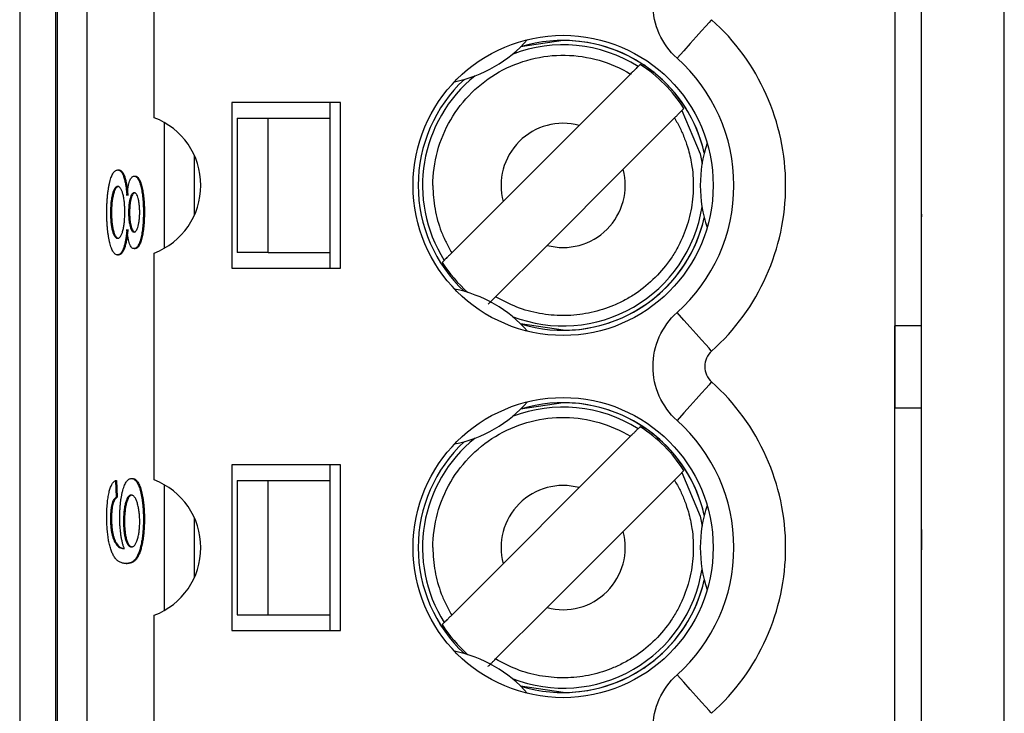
# Model space of a CAD drawing. Header units: millimetres. Extents: x 0 to 840, y 0 to 594.
# Tile 18 of 77: x 112 to 122, y 326 to 333. Entities that reach past the tile are written whole.
import ezdxf

# ---------------------------------------------------------------- set-up
doc = ezdxf.new("R2010")
doc.units = ezdxf.units.MM
doc.header["$LTSCALE"] = 2
doc.linetypes.add('SLD-Sólida', pattern=[0])

msp = doc.modelspace()

# ---------------------------------------------------------------- linework, layer by layer
at = {"color": 7, "linetype": 'SLD-Sólida', "lineweight": 25}
for p, q in [((120.8884, 248.3717), (120.8884, 359.1344)), ((121.688, 248.4826), (121.688, 359.0235)), ((112.1755, 357.3217), (112.1755, 322.3217)), ((112.5255, 322.3217), (112.5255, 357.3217)), ((112.5366, 357.3217), (112.5366, 322.3217)), ((112.829, 322.3217), (112.829, 357.3217)), ((120.6317, 343.7217), (120.6317, 328.9217)), ((113.4755, 331.7255), (113.4755, 333.9178)), ((117.4255, 332.4717), (117.0154, 332.4103)), ((118.1691, 332.2395), (118.1499, 332.2203)), ((118.0773, 332.1477), (117.5808, 331.6512)), ((115.2755, 331.8717), (114.2255, 331.8717)), ((114.2255, 331.8717), (114.2255, 330.2717)), ((115.1755, 331.7217), (115.1755, 331.8717)), ((115.2755, 330.2717), (115.2755, 331.8717)), ((118.5741, 331.796), (118.5933, 331.8152)), ((114.2755, 331.7217), (114.2755, 330.4217)), ((114.2755, 331.7217), (114.5755, 331.7217)), ((114.5755, 330.4217), (114.5755, 331.7217)), ((114.5755, 331.7217), (115.1755, 331.7217)), ((115.1755, 330.4217), (115.1755, 331.7217)), ((118.5016, 331.7235), (118.0051, 331.227)), ((116.846, 330.9164), (117.5808, 331.6512)), ((117.2702, 330.4921), (118.0051, 331.227)), ((120.8874, 331.301), (120.8884, 331.301)), ((113.1227, 331.2208), (113.1325, 331.2208)), ((113.2816, 331.1608), (113.2914, 331.1608)), ((116.846, 330.9164), (116.3495, 330.4199)), ((113.0527, 330.8096), (113.0624, 330.8096)), ((113.2274, 330.8096), (113.2372, 330.8096)), ((113.3708, 330.8121), (113.3806, 330.8121)), ((120.8874, 330.794), (120.8884, 330.794)), ((120.8874, 330.794), (120.8874, 330.7673)), ((120.8874, 330.7673), (120.8884, 330.7673)), ((117.2702, 330.4921), (116.7737, 329.9956)), ((120.8874, 330.5538), (120.8884, 330.5538)), ((113.1215, 330.4003), (113.1313, 330.4003)), ((113.2802, 330.4603), (113.29, 330.4603)), ((113.4755, 328.2255), (113.4755, 330.4178)), ((114.5755, 330.4217), (114.2755, 330.4217)), ((114.5755, 330.4217), (115.1755, 330.4217)), ((115.1755, 330.2717), (115.1755, 330.4217)), ((116.2769, 330.3473), (116.2577, 330.3281)), ((114.2255, 330.2717), (115.2755, 330.2717)), ((120.8874, 329.8901), (120.8884, 329.8901)), ((120.6281, 329.7147), (120.6281, 321.9147)), ((120.8821, 329.7147), (120.6281, 329.7147)), ((120.8874, 329.193), (120.8884, 329.193)), ((117.4255, 328.9717), (117.0154, 328.9103)), ((120.6317, 328.9217), (120.8884, 328.9217)), ((118.1691, 328.7395), (118.1499, 328.7203)), ((118.0773, 328.6477), (117.5808, 328.1512)), ((115.2755, 328.3717), (114.2255, 328.3717)), ((114.2255, 328.3717), (114.2255, 326.7717)), ((115.1755, 328.2217), (115.1755, 328.3717)), ((115.2755, 326.7717), (115.2755, 328.3717)), ((118.5741, 328.296), (118.5933, 328.3152)), ((113.102, 328.2189), (113.1065, 328.0588)), ((113.102, 328.2189), (113.1117, 328.2189)), ((113.1117, 328.2189), (113.1162, 328.0588)), ((113.2548, 328.2389), (113.2646, 328.2389)), ((114.2755, 328.2217), (114.2755, 326.9217)), ((114.2755, 328.2217), (114.5755, 328.2217)), ((114.5755, 328.2217), (115.1755, 328.2217)), ((114.5755, 326.9217), (114.5755, 328.2217)), ((115.1755, 326.9217), (115.1755, 328.2217)), ((118.5016, 328.2235), (118.0051, 327.727)), ((116.846, 327.4164), (117.5808, 328.1512)), ((113.1065, 328.0588), (113.1162, 328.0588)), ((113.0527, 327.8518), (113.0624, 327.8518)), ((113.1782, 327.8249), (113.1879, 327.8249)), ((113.3708, 327.8458), (113.3806, 327.8458)), ((120.8874, 327.801), (120.8884, 327.801)), ((117.2702, 326.9921), (118.0051, 327.727)), ((120.8874, 327.7476), (120.8874, 327.5512)), ((120.8874, 327.7476), (120.8884, 327.7476)), ((113.1777, 327.5628), (113.1861, 327.5628)), ((120.8874, 327.5512), (120.8884, 327.5512)), ((113.2036, 327.4184), (113.2134, 327.4184)), ((116.846, 327.4164), (116.3495, 326.9199)), ((117.2702, 326.9921), (116.7737, 326.4956)), ((113.4755, 324.7255), (113.4755, 326.9178)), ((114.2755, 326.9217), (114.5755, 326.9217)), ((114.5755, 326.9217), (115.1755, 326.9217)), ((115.1755, 326.7717), (115.1755, 326.9217)), ((114.2255, 326.7717), (115.2755, 326.7717)), ((116.2769, 326.8473), (116.2577, 326.8281))]:
    msp.add_line(p, q, dxfattribs=at)
at = {"color": 8, "linetype": 'SLD-Sólida', "lineweight": 25}
for p, q in [((113.572, 331.6799), (113.572, 330.4635)), ((113.8644, 330.7857), (113.8644, 331.3577)), ((117.4255, 329.6718), (117.0152, 329.7333)), ((113.572, 328.1799), (113.572, 326.9635)), ((113.8644, 327.2857), (113.8644, 327.8577)), ((117.4255, 326.1718), (117.0152, 326.2333))]:
    msp.add_line(p, q, dxfattribs=at)
at = {"color": 7, "linetype": 'SLD-Sólida', "lineweight": 25, "flags": 128}
for points in [[(118.8605, 332.6727), (118.8541, 332.6656), (118.8351, 332.6444), (118.8042, 332.61), (118.7627, 332.5637), (118.7122, 332.5073), (118.6545, 332.4429), (118.5919, 332.373), (118.5268, 332.3004)], [(118.8605, 329.4706), (118.8541, 329.4778), (118.8351, 329.499), (118.8042, 329.5334), (118.7627, 329.5797), (118.7122, 329.6361), (118.6545, 329.7005), (118.5919, 329.7703), (118.5268, 329.843)], [(118.8605, 329.1727), (118.8541, 329.1656), (118.8351, 329.1444), (118.8042, 329.11), (118.7627, 329.0637), (118.7122, 329.0073), (118.6545, 328.9429), (118.5919, 328.873), (118.5268, 328.8004)], [(118.8605, 325.9706), (118.8541, 325.9778), (118.8351, 325.999), (118.8042, 326.0334), (118.7627, 326.0797), (118.7122, 326.1361), (118.6545, 326.2005), (118.5919, 326.2703), (118.5268, 326.343)]]:
    msp.add_lwpolyline(points, dxfattribs=at)
at = {"color": 8, "linetype": 'SLD-Sólida', "lineweight": 25, "flags": 128}
for points in [[(118.5741, 331.796), (118.749, 331.3755), (118.7675, 331.2791)], [(118.5741, 328.296), (118.749, 327.8755), (118.7675, 327.7791)]]:
    msp.add_lwpolyline(points, dxfattribs=at)
at = {"color": 7, "linetype": 'SLD-Sólida', "lineweight": 25}
for centre in [(117.4255, 331.0717), (117.4255, 327.5717)]:
    msp.add_circle(centre, 1.45, dxfattribs=at)
for centre, radius, start, end in [((117.4255, 331.0717), 2.15, 311.86831, 48.1317), ((116.1255, 333.3233), 1.275, 281.38431, 318.6157), ((117.4255, 331.0717), 1.4, 12.96629, 90), ((117.4255, 331.0717), 1.3844, 32.48483, 57.51518), ((117.4255, 331.0717), 1.4, 132.96629, 227.03372), ((113.2255, 331.0717), 0.7, 290.92483, 69.07517), ((117.4255, 331.0717), 0.6, 75, 195), ((120.0255, 331.0717), 1.275, 161.38431, 198.6157), ((117.4255, 331.0717), 0.6, 255, 15), ((117.4255, 331.0717), 1.4, 252.96629, 347.03372), ((117.4255, 331.0717), 1.3844, 212.48483, 228.36288), ((116.1255, 328.82), 1.275, 41.38431, 78.6157), ((118.994, 329.3217), 0.2, 131.86831, 228.1317), ((117.4255, 327.5717), 2.15, 311.86831, 48.1317), ((116.1255, 329.8233), 1.275, 281.38431, 318.6157), ((117.4255, 327.5717), 1.4, 12.96629, 90), ((117.4255, 327.5717), 1.3844, 32.48483, 57.51518), ((117.4255, 327.5717), 1.4, 132.96629, 227.03372), ((113.2255, 327.5717), 0.7, 290.92483, 69.07517), ((117.4255, 327.5717), 0.6, 75, 195), ((120.0255, 327.5717), 1.275, 161.38431, 198.6157), ((117.4255, 327.5717), 0.6, 255, 15), ((117.4255, 327.5717), 1.4, 252.96629, 347.03372), ((117.4255, 327.5717), 1.3844, 212.48483, 228.36288), ((116.1255, 325.32), 1.275, 41.38431, 78.6157)]:
    msp.add_arc(centre, radius, start, end, dxfattribs=at)
at = {"color": 8, "linetype": 'SLD-Sólida', "lineweight": 25}
for centre, radius, start, end in [((117.4255, 331.0717), 1.3999, 12.95538, 107.04462), ((117.4255, 331.0717), 1.3579, 57.76329, 111.21172), ((117.4255, 331.0717), 1.3999, 132.95538, 227.04462), ((117.4255, 331.0717), 1.3579, 128.78828, 212.23672), ((117.4255, 331.0717), 1.3579, 248.78828, 351.21172), ((117.4255, 331.0717), 1.3999, 270, 347.04462), ((117.4255, 327.5717), 1.3999, 12.95538, 107.04462), ((117.4255, 327.5717), 1.3579, 57.76329, 111.21172), ((117.4255, 327.5717), 1.3999, 132.95538, 227.04462), ((117.4255, 327.5717), 1.3579, 128.78828, 212.23672), ((117.4255, 327.5717), 1.3579, 248.78828, 351.21172), ((117.4255, 327.5717), 1.3999, 270, 347.04462)]:
    msp.add_arc(centre, radius, start, end, dxfattribs=at)
at = {"color": 7, "linetype": 'SLD-Sólida', "lineweight": 25}
for points in [[(118.5268, 332.3004), (118.3786, 332.4332), (118.294, 332.6227), (118.294, 332.8217)], [(118.294, 329.3217), (118.294, 329.5206), (118.3786, 329.7102), (118.5268, 329.843)], [(118.5268, 328.8004), (118.3786, 328.9332), (118.294, 329.1227), (118.294, 329.3217)], [(118.294, 325.8217), (118.294, 326.0206), (118.3786, 326.2102), (118.5268, 326.343)]]:
    msp.add_open_spline(points, degree=3, dxfattribs=at)
for points, knots in [([(116.1674, 331.0717), (116.1674, 331.2935), (116.2274, 331.515), (116.4512, 331.8979), (116.6147, 332.0589), (117.0012, 332.2766), (117.2236, 332.3331), (117.6671, 332.3261), (117.8876, 332.2626), (118.0773, 332.1477)], [0, 0, 0, 0, 0.25, 0.25, 0.5, 0.5, 0.75, 0.75, 1, 1, 1, 1]), ([(118.5268, 329.843), (118.876, 330.1559), (119.0755, 330.6028), (119.0755, 331.5406), (118.876, 331.9874), (118.5268, 332.3004)], [0, 0, 0, 0, 0.5, 0.5, 1, 1, 1, 1]), ([(118.1499, 332.2203), (118.1494, 332.2199), (118.1477, 332.2181), (118.1447, 332.2151), (118.1417, 332.2121), (118.1375, 332.2079), (118.1323, 332.2027), (118.1271, 332.1975), (118.1208, 332.1912), (118.1139, 332.1844), (118.1069, 332.1774), (118.0992, 332.1696), (118.0912, 332.1617), (118.0867, 332.1571), (118.082, 332.1524), (118.0773, 332.1477)], [0, 0, 0, 0, 0.0000330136, 0.0000330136, 0.0000330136, 0.0000660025, 0.0000660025, 0.0000660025, 0.0000993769, 0.0000993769, 0.0000993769, 0.0001335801, 0.0001335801, 0.0001335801, 0.0001531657, 0.0001531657, 0.0001531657, 0.0001531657]), ([(118.5016, 331.7235), (118.5099, 331.7318), (118.5183, 331.7402), (118.5262, 331.7481), (118.534, 331.7559), (118.5415, 331.7634), (118.548, 331.7699), (118.5543, 331.7762), (118.5599, 331.7818), (118.5641, 331.786), (118.5683, 331.7902), (118.5713, 331.7932), (118.5729, 331.7948), (118.5735, 331.7954), (118.5739, 331.7958), (118.5741, 331.796)], [0, 0, 0, 0, 0.0000352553, 0.0000352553, 0.0000352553, 0.000070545, 0.000070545, 0.000070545, 0.0001052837, 0.0001052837, 0.0001052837, 0.0001390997, 0.0001390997, 0.0001390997, 0.000153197, 0.000153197, 0.000153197, 0.000153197]), ([(118.5016, 331.7235), (118.5201, 331.6911), (118.557, 331.6263), (118.6013, 331.5234), (118.6427, 331.4002), (118.6785, 331.2339), (118.6896, 331.0251), (118.6607, 330.7978), (118.6018, 330.6142), (118.5342, 330.4727), (118.4504, 330.3336), (118.3204, 330.1765), (118.1633, 330.0467), (118.0242, 329.9628), (117.8827, 329.8953), (117.6993, 329.8364), (117.5328, 329.8154), (117.3655, 329.8121), (117.1973, 329.8278), (116.9753, 329.8875), (116.8409, 329.9596), (116.7737, 329.9956)], [0, 0, 0, 0, 0.033449, 0.066896, 0.100345, 0.149895, 0.219117, 0.286878, 0.354479, 0.391126, 0.427388, 0.500053, 0.572877, 0.609099, 0.645628, 0.713388, 0.780989, 0.795317, 0.863544, 0.931773, 1, 1, 1, 1]), ([(113.0168, 330.8096), (113.017, 330.824), (113.0172, 330.8523), (113.0185, 330.8939), (113.0208, 330.9334), (113.024, 330.9714), (113.0281, 331.0074), (113.0332, 331.0413), (113.0391, 331.0738), (113.046, 331.1038), (113.0535, 331.1315), (113.0617, 331.1551), (113.0705, 331.1757), (113.0798, 331.1922), (113.0897, 331.2051), (113.1002, 331.214), (113.1113, 331.2198), (113.1189, 331.2205), (113.1227, 331.2208)], [0, 0, 0, 0, 0.061561, 0.120976, 0.179004, 0.236102, 0.293687, 0.351515, 0.410729, 0.472161, 0.534227, 0.596385, 0.658759, 0.722545, 0.787965, 0.855593, 0.926441, 1, 1, 1, 1]), ([(113.1227, 331.2208), (113.1255, 331.2207), (113.1311, 331.2204), (113.1392, 331.2172), (113.147, 331.2119), (113.1543, 331.2047), (113.1613, 331.1957), (113.1679, 331.1844), (113.1742, 331.171), (113.18, 331.1555), (113.1855, 331.1384), (113.1904, 331.1196), (113.195, 331.0991), (113.199, 331.0772), (113.2027, 331.0537), (113.2058, 331.0283), (113.2085, 331.0015), (113.2099, 330.9829), (113.2106, 330.9735)], [0, 0, 0, 0, 0.075678, 0.148475, 0.218687, 0.285894, 0.350395, 0.41333, 0.475132, 0.535396, 0.59507, 0.653191, 0.710225, 0.767064, 0.824126, 0.882062, 0.940277, 1, 1, 1, 1]), ([(113.1325, 331.2208), (113.1353, 331.2207), (113.1408, 331.2204), (113.149, 331.2172), (113.1567, 331.2119), (113.1641, 331.2047), (113.1711, 331.1957), (113.1777, 331.1844), (113.1839, 331.171), (113.1898, 331.1555), (113.1952, 331.1384), (113.2002, 331.1196), (113.2047, 331.0991), (113.2088, 331.0772), (113.2125, 331.0537), (113.2156, 331.0283), (113.2183, 331.0015), (113.2197, 330.9829), (113.2204, 330.9735)], [0, 0, 0, 0, 0.075678, 0.148475, 0.218687, 0.285894, 0.350395, 0.41333, 0.475132, 0.535396, 0.59507, 0.653191, 0.710225, 0.767064, 0.824126, 0.882062, 0.940277, 1, 1, 1, 1]), ([(113.2106, 330.9735), (113.2123, 330.9882), (113.2155, 331.0169), (113.2219, 331.0552), (113.2292, 331.0879), (113.2377, 331.1148), (113.2472, 331.1356), (113.2577, 331.1501), (113.2693, 331.1595), (113.2774, 331.1603), (113.2816, 331.1608)], [0, 0, 0, 0, 0.126038, 0.245902, 0.362707, 0.479405, 0.598603, 0.72328, 0.856181, 1, 1, 1, 1]), ([(113.2816, 331.1608), (113.2849, 331.1605), (113.2912, 331.1599), (113.3004, 331.1551), (113.3091, 331.1473), (113.3175, 331.1369), (113.3253, 331.1225), (113.3327, 331.1057), (113.3396, 331.0852), (113.3461, 331.0622), (113.3518, 331.0367), (113.3569, 331.0094), (113.3612, 330.9804), (113.3647, 330.9497), (113.3675, 330.9175), (113.3695, 330.8838), (113.3706, 330.8484), (113.3707, 330.8243), (113.3708, 330.8121)], [0, 0, 0, 0, 0.0728456, 0.1424023, 0.2096482, 0.274428, 0.3376116, 0.399897, 0.462372, 0.5246551, 0.5862034, 0.6457758, 0.7040065, 0.7620433, 0.8196494, 0.8779947, 0.938199, 1, 1, 1, 1]), ([(113.2914, 331.1608), (113.2946, 331.1605), (113.3009, 331.1599), (113.3101, 331.1551), (113.3189, 331.1473), (113.3272, 331.1369), (113.335, 331.1225), (113.3424, 331.1057), (113.3493, 331.0852), (113.3558, 331.0622), (113.3616, 331.0367), (113.3667, 331.0094), (113.371, 330.9804), (113.3745, 330.9497), (113.3772, 330.9175), (113.3792, 330.8838), (113.3803, 330.8484), (113.3805, 330.8243), (113.3806, 330.8121)], [0, 0, 0, 0, 0.0728456, 0.1424023, 0.2096482, 0.274428, 0.3376116, 0.399897, 0.462372, 0.5246551, 0.5862034, 0.6457758, 0.7040065, 0.7620433, 0.8196494, 0.8779947, 0.938199, 1, 1, 1, 1]), ([(113.1228, 331.0607), (113.1203, 331.0605), (113.1152, 331.06), (113.1079, 331.0564), (113.1009, 331.051), (113.0944, 331.0427), (113.0882, 331.0325), (113.0824, 331.0196), (113.0769, 331.0044), (113.0719, 330.9875), (113.0675, 330.9683), (113.0635, 330.9486), (113.0601, 330.9278), (113.0574, 330.9058), (113.0553, 330.883), (113.0538, 330.8593), (113.0528, 330.8348), (113.0527, 330.8181), (113.0527, 330.8096)], [0, 0, 0, 0, 0.076872, 0.150603, 0.220876, 0.288316, 0.353952, 0.418604, 0.481972, 0.545248, 0.606994, 0.665861, 0.723421, 0.778433, 0.833552, 0.888138, 0.943362, 1, 1, 1, 1]), ([(113.1326, 331.0607), (113.13, 331.0605), (113.125, 331.06), (113.1176, 331.0564), (113.1107, 331.051), (113.1041, 331.0427), (113.0979, 331.0325), (113.0921, 331.0196), (113.0867, 331.0044), (113.0816, 330.9875), (113.0772, 330.9683), (113.0732, 330.9486), (113.0699, 330.9278), (113.0672, 330.9058), (113.0651, 330.883), (113.0635, 330.8593), (113.0626, 330.8348), (113.0625, 330.8181), (113.0624, 330.8096)], [0, 0, 0, 0, 0.076872, 0.150603, 0.220876, 0.288316, 0.353952, 0.418604, 0.481972, 0.545248, 0.606994, 0.665861, 0.723421, 0.778433, 0.833552, 0.888138, 0.943362, 1, 1, 1, 1]), ([(113.1916, 330.8137), (113.1916, 330.8221), (113.1915, 330.8388), (113.1905, 330.8633), (113.1889, 330.8866), (113.187, 330.9094), (113.1841, 330.9307), (113.1809, 330.9515), (113.1769, 330.9708), (113.1724, 330.9893), (113.1675, 331.006), (113.1622, 331.0208), (113.1565, 331.033), (113.1504, 331.043), (113.144, 331.0513), (113.1373, 331.0568), (113.1302, 331.0599), (113.1253, 331.0604), (113.1228, 331.0607)], [0, 0, 0, 0, 0.057717, 0.1139945, 0.1689376, 0.2241795, 0.2799688, 0.3376332, 0.3970922, 0.4590418, 0.5225259, 0.5861216, 0.6501024, 0.7154073, 0.7827626, 0.8522753, 0.9245073, 1, 1, 1, 1]), ([(116.1674, 331.0717), (116.1685, 331.0331), (116.1706, 330.9565), (116.1865, 330.8432), (116.2118, 330.7327), (116.2474, 330.6251), (116.2925, 330.52), (116.3304, 330.4534), (116.3495, 330.4199)], [0, 0, 0, 0, 0.168975, 0.335206, 0.500043, 0.66487, 0.831072, 1, 1, 1, 1]), ([(113.2826, 331.0007), (113.2786, 331.0001), (113.271, 330.9989), (113.2601, 330.9886), (113.2505, 330.971), (113.2423, 330.9469), (113.2358, 330.9175), (113.2309, 330.8846), (113.2279, 330.8481), (113.2276, 330.8225), (113.2274, 330.8096)], [0, 0, 0, 0, 0.1539758, 0.294621, 0.4259529, 0.5510631, 0.6698839, 0.7802966, 0.8888583, 1, 1, 1, 1]), ([(113.2924, 331.0007), (113.2884, 331.0001), (113.2807, 330.9989), (113.2698, 330.9886), (113.2602, 330.971), (113.252, 330.9469), (113.2455, 330.9175), (113.2406, 330.8846), (113.2377, 330.8481), (113.2374, 330.8225), (113.2372, 330.8096)], [0, 0, 0, 0, 0.1539758, 0.294621, 0.4259529, 0.5510631, 0.6698839, 0.7802966, 0.8888583, 1, 1, 1, 1]), ([(113.335, 330.8115), (113.3348, 330.8241), (113.3345, 330.8491), (113.3315, 330.8848), (113.3267, 330.9174), (113.3201, 330.9462), (113.3122, 330.9708), (113.3032, 330.9878), (113.2932, 330.999), (113.2862, 331.0001), (113.2826, 331.0007)], [0, 0, 0, 0, 0.1130351, 0.2235279, 0.337813, 0.462305, 0.5908895, 0.7204965, 0.8554146, 1, 1, 1, 1]), ([(113.1215, 330.4003), (113.1178, 330.4007), (113.1104, 330.4014), (113.0996, 330.4066), (113.0893, 330.4162), (113.0795, 330.4288), (113.0703, 330.4455), (113.0616, 330.4656), (113.0535, 330.4898), (113.046, 330.5172), (113.0392, 330.5472), (113.0332, 330.5795), (113.0281, 330.6133), (113.024, 330.6491), (113.0208, 330.687), (113.0185, 330.7263), (113.0172, 330.7674), (113.017, 330.7954), (113.0168, 330.8096)], [0, 0, 0, 0, 0.072484, 0.14219, 0.209248, 0.274448, 0.338026, 0.400407, 0.463046, 0.525723, 0.587759, 0.647207, 0.705604, 0.763355, 0.821014, 0.879179, 0.938732, 1, 1, 1, 1]), ([(113.0527, 330.8096), (113.0527, 330.801), (113.0528, 330.7842), (113.0538, 330.7595), (113.0552, 330.7358), (113.0573, 330.713), (113.0599, 330.6913), (113.0631, 330.6706), (113.067, 330.6511), (113.0713, 330.6324), (113.0763, 330.6158), (113.0815, 330.6004), (113.0872, 330.5885), (113.0933, 330.5778), (113.0998, 330.5703), (113.1066, 330.5641), (113.1139, 330.5613), (113.1189, 330.5607), (113.1214, 330.5604)], [0, 0, 0, 0, 0.058069, 0.114001, 0.169772, 0.224675, 0.280054, 0.336957, 0.395113, 0.456649, 0.519182, 0.582166, 0.645754, 0.710908, 0.778341, 0.84895, 0.92285, 1, 1, 1, 1]), ([(113.0624, 330.8096), (113.0625, 330.801), (113.0626, 330.7842), (113.0635, 330.7595), (113.065, 330.7358), (113.0671, 330.713), (113.0697, 330.6913), (113.0729, 330.6706), (113.0767, 330.6511), (113.0811, 330.6324), (113.086, 330.6158), (113.0912, 330.6004), (113.097, 330.5885), (113.103, 330.5778), (113.1095, 330.5703), (113.1164, 330.5641), (113.1237, 330.5613), (113.1286, 330.5607), (113.1312, 330.5604)], [0, 0, 0, 0, 0.058069, 0.114001, 0.169772, 0.224675, 0.280054, 0.336957, 0.395113, 0.456649, 0.519182, 0.582166, 0.645754, 0.710908, 0.778341, 0.84895, 0.92285, 1, 1, 1, 1]), ([(113.1214, 330.5604), (113.124, 330.5606), (113.129, 330.5612), (113.1364, 330.5645), (113.1434, 330.5705), (113.1499, 330.5787), (113.1561, 330.5889), (113.1619, 330.6018), (113.1674, 330.6172), (113.1723, 330.6348), (113.1768, 330.6536), (113.1808, 330.6736), (113.1841, 330.6948), (113.1869, 330.7167), (113.1889, 330.7397), (113.1905, 330.7634), (113.1915, 330.7882), (113.1916, 330.8051), (113.1916, 330.8137)], [0, 0, 0, 0, 0.076616, 0.150102, 0.220269, 0.287484, 0.352902, 0.417338, 0.480866, 0.543808, 0.605855, 0.665048, 0.722014, 0.777789, 0.832724, 0.887128, 0.942856, 1, 1, 1, 1]), ([(113.2274, 330.8096), (113.2276, 330.7969), (113.2279, 330.7717), (113.2309, 330.7359), (113.2356, 330.7031), (113.2421, 330.6744), (113.25, 330.6503), (113.2592, 330.6326), (113.2694, 330.6222), (113.2766, 330.621), (113.2803, 330.6204)], [0, 0, 0, 0, 0.113009, 0.223447, 0.335763, 0.457241, 0.58422, 0.714811, 0.851998, 1, 1, 1, 1]), ([(113.2372, 330.8096), (113.2374, 330.7969), (113.2377, 330.7717), (113.2407, 330.7359), (113.2453, 330.7031), (113.2518, 330.6744), (113.2597, 330.6503), (113.2689, 330.6326), (113.2792, 330.6222), (113.2863, 330.621), (113.2901, 330.6204)], [0, 0, 0, 0, 0.113009, 0.223447, 0.335763, 0.457241, 0.58422, 0.714811, 0.851998, 1, 1, 1, 1]), ([(113.3708, 330.8121), (113.3707, 330.7998), (113.3706, 330.7755), (113.3694, 330.7398), (113.3674, 330.7057), (113.3647, 330.6733), (113.3611, 330.6424), (113.3566, 330.6134), (113.3515, 330.5858), (113.3456, 330.5601), (113.339, 330.5368), (113.332, 330.5164), (113.3245, 330.4987), (113.3165, 330.4847), (113.3081, 330.4737), (113.2992, 330.466), (113.2899, 330.4612), (113.2835, 330.4606), (113.2802, 330.4603)], [0, 0, 0, 0, 0.061579, 0.121651, 0.1798, 0.237202, 0.29478, 0.353325, 0.412516, 0.474434, 0.537108, 0.599269, 0.66175, 0.725142, 0.790291, 0.857751, 0.927508, 1, 1, 1, 1]), ([(113.2803, 330.6204), (113.2841, 330.621), (113.2916, 330.6221), (113.3021, 330.6329), (113.3116, 330.6509), (113.3197, 330.676), (113.3265, 330.7052), (113.3314, 330.7381), (113.3344, 330.7739), (113.3348, 330.7989), (113.335, 330.8115)], [0, 0, 0, 0, 0.1493797, 0.288273, 0.4189426, 0.5477534, 0.6704965, 0.7826637, 0.8902032, 1, 1, 1, 1]), ([(113.3806, 330.8121), (113.3805, 330.7998), (113.3803, 330.7755), (113.3791, 330.7398), (113.3772, 330.7057), (113.3744, 330.6733), (113.3708, 330.6424), (113.3664, 330.6134), (113.3612, 330.5858), (113.3553, 330.5601), (113.3488, 330.5368), (113.3417, 330.5164), (113.3343, 330.4987), (113.3263, 330.4847), (113.3178, 330.4737), (113.3089, 330.466), (113.2996, 330.4612), (113.2932, 330.4606), (113.29, 330.4603)], [0, 0, 0, 0, 0.061579, 0.121651, 0.1798, 0.237202, 0.29478, 0.353325, 0.412516, 0.474434, 0.537108, 0.599269, 0.66175, 0.725142, 0.790291, 0.857751, 0.927508, 1, 1, 1, 1]), ([(113.2106, 330.6457), (113.2098, 330.6361), (113.208, 330.617), (113.2049, 330.5899), (113.2014, 330.5643), (113.1974, 330.5408), (113.1931, 330.5188), (113.1884, 330.4984), (113.1833, 330.48), (113.1778, 330.4634), (113.172, 330.4482), (113.1658, 330.4356), (113.1592, 330.4244), (113.1523, 330.4158), (113.1451, 330.4089), (113.1376, 330.404), (113.1297, 330.4007), (113.1243, 330.4004), (113.1215, 330.4003)], [0, 0, 0, 0, 0.062407, 0.123581, 0.183031, 0.241488, 0.299476, 0.357777, 0.416397, 0.475293, 0.535175, 0.596373, 0.658433, 0.722087, 0.787866, 0.856053, 0.92628, 1, 1, 1, 1]), ([(113.2204, 330.6457), (113.2195, 330.6361), (113.2178, 330.617), (113.2146, 330.5899), (113.2111, 330.5643), (113.2072, 330.5408), (113.2029, 330.5188), (113.1982, 330.4984), (113.1931, 330.48), (113.1876, 330.4634), (113.1818, 330.4482), (113.1755, 330.4356), (113.169, 330.4244), (113.1621, 330.4158), (113.1549, 330.4089), (113.1473, 330.404), (113.1394, 330.4007), (113.134, 330.4004), (113.1313, 330.4003)], [0, 0, 0, 0, 0.062407, 0.123581, 0.183031, 0.241488, 0.299476, 0.357777, 0.416397, 0.475293, 0.535175, 0.596373, 0.658433, 0.722087, 0.787866, 0.856053, 0.92628, 1, 1, 1, 1]), ([(113.2802, 330.4603), (113.2762, 330.4608), (113.2684, 330.4617), (113.2572, 330.4707), (113.2469, 330.4849), (113.2377, 330.5054), (113.2293, 330.5317), (113.222, 330.5641), (113.2156, 330.602), (113.2123, 330.6309), (113.2106, 330.6457)], [0, 0, 0, 0, 0.140786, 0.271192, 0.394821, 0.513668, 0.63025, 0.748635, 0.870539, 1, 1, 1, 1]), ([(116.3495, 330.4199), (116.3411, 330.4116), (116.3327, 330.4031), (116.3249, 330.3953), (116.317, 330.3875), (116.3095, 330.38), (116.3031, 330.3735), (116.2967, 330.3671), (116.2911, 330.3616), (116.2869, 330.3573), (116.2828, 330.3532), (116.2798, 330.3502), (116.2782, 330.3486), (116.2775, 330.3479), (116.2771, 330.3475), (116.2769, 330.3473)], [0, 0, 0, 0, 0.0000352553, 0.0000352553, 0.0000352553, 0.000070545, 0.000070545, 0.000070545, 0.0001052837, 0.0001052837, 0.0001052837, 0.0001390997, 0.0001390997, 0.0001390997, 0.000153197, 0.000153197, 0.000153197, 0.000153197]), ([(116.7012, 329.9231), (116.7016, 329.9235), (116.7034, 329.9253), (116.7063, 329.9282), (116.7093, 329.9312), (116.7136, 329.9355), (116.7187, 329.9406), (116.724, 329.9458), (116.7302, 329.9521), (116.7371, 329.959), (116.7441, 329.966), (116.7519, 329.9738), (116.7598, 329.9817), (116.7644, 329.9863), (116.7691, 329.991), (116.7737, 329.9956)], [0, 0, 0, 0, 0.0000330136, 0.0000330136, 0.0000330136, 0.0000660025, 0.0000660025, 0.0000660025, 0.0000993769, 0.0000993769, 0.0000993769, 0.0001335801, 0.0001335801, 0.0001335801, 0.0001531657, 0.0001531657, 0.0001531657, 0.0001531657]), ([(116.1674, 327.5717), (116.1674, 327.7935), (116.2274, 328.015), (116.4512, 328.3979), (116.6147, 328.5589), (117.0012, 328.7766), (117.2236, 328.8331), (117.6671, 328.8261), (117.8876, 328.7626), (118.0773, 328.6477)], [0, 0, 0, 0, 0.25, 0.25, 0.5, 0.5, 0.75, 0.75, 1, 1, 1, 1]), ([(118.5268, 326.343), (118.876, 326.6559), (119.0755, 327.1028), (119.0755, 328.0406), (118.876, 328.4874), (118.5268, 328.8004)], [0, 0, 0, 0, 0.5, 0.5, 1, 1, 1, 1]), ([(118.1499, 328.7203), (118.1494, 328.7199), (118.1477, 328.7181), (118.1447, 328.7151), (118.1417, 328.7121), (118.1375, 328.7079), (118.1323, 328.7027), (118.1271, 328.6975), (118.1208, 328.6912), (118.1139, 328.6844), (118.1069, 328.6774), (118.0992, 328.6696), (118.0912, 328.6617), (118.0867, 328.6571), (118.082, 328.6524), (118.0773, 328.6477)], [0, 0, 0, 0, 0.0000330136, 0.0000330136, 0.0000330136, 0.0000660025, 0.0000660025, 0.0000660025, 0.0000993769, 0.0000993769, 0.0000993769, 0.0001335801, 0.0001335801, 0.0001335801, 0.0001531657, 0.0001531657, 0.0001531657, 0.0001531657]), ([(118.5016, 328.2235), (118.5099, 328.2318), (118.5183, 328.2402), (118.5262, 328.2481), (118.534, 328.2559), (118.5415, 328.2634), (118.548, 328.2699), (118.5543, 328.2762), (118.5599, 328.2818), (118.5641, 328.286), (118.5683, 328.2902), (118.5713, 328.2932), (118.5729, 328.2948), (118.5735, 328.2954), (118.5739, 328.2958), (118.5741, 328.296)], [0, 0, 0, 0, 0.0000352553, 0.0000352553, 0.0000352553, 0.000070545, 0.000070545, 0.000070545, 0.0001052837, 0.0001052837, 0.0001052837, 0.0001390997, 0.0001390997, 0.0001390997, 0.000153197, 0.000153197, 0.000153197, 0.000153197]), ([(113.0168, 327.8658), (113.0169, 327.8775), (113.017, 327.9005), (113.0181, 327.9342), (113.0198, 327.9664), (113.0222, 327.9971), (113.0253, 328.0263), (113.0291, 328.0541), (113.0335, 328.0803), (113.0386, 328.1051), (113.0444, 328.1278), (113.0509, 328.1483), (113.0579, 328.1661), (113.0656, 328.1814), (113.0738, 328.1945), (113.0826, 328.2056), (113.0921, 328.2135), (113.0986, 328.2171), (113.102, 328.2189)], [0, 0, 0, 0, 0.060889, 0.11957, 0.177009, 0.232833, 0.28871, 0.345248, 0.401841, 0.46026, 0.520293, 0.581029, 0.643543, 0.708449, 0.775963, 0.846986, 0.921653, 1, 1, 1, 1]), ([(113.1423, 327.8605), (113.1424, 327.8732), (113.1426, 327.8982), (113.1441, 327.935), (113.1463, 327.9707), (113.1498, 328.0047), (113.154, 328.0377), (113.1592, 328.069), (113.1654, 328.0992), (113.1724, 328.1277), (113.1802, 328.1541), (113.1888, 328.1768), (113.1982, 328.196), (113.2082, 328.2115), (113.2188, 328.2242), (113.2302, 328.2328), (113.2423, 328.2377), (113.2506, 328.2385), (113.2548, 328.2389)], [0, 0, 0, 0, 0.054041, 0.106965, 0.159454, 0.212558, 0.266093, 0.321561, 0.379328, 0.440243, 0.502666, 0.56644, 0.631276, 0.698401, 0.768482, 0.841785, 0.918806, 1, 1, 1, 1]), ([(113.2548, 328.2389), (113.2592, 328.2385), (113.2677, 328.2378), (113.2802, 328.2324), (113.2919, 328.224), (113.3029, 328.2108), (113.3132, 328.1952), (113.3228, 328.1753), (113.3317, 328.1522), (113.3398, 328.1252), (113.347, 328.096), (113.3534, 328.0648), (113.3588, 328.0324), (113.3632, 327.9979), (113.3667, 327.9622), (113.369, 327.9247), (113.3706, 327.8858), (113.3707, 327.8593), (113.3708, 327.8458)], [0, 0, 0, 0, 0.080536, 0.157505, 0.230394, 0.299825, 0.366802, 0.431319, 0.494218, 0.556377, 0.61672, 0.674312, 0.730014, 0.783992, 0.837405, 0.890678, 0.94439, 1, 1, 1, 1]), ([(113.2646, 328.2389), (113.2689, 328.2385), (113.2775, 328.2378), (113.2899, 328.2324), (113.3017, 328.224), (113.3126, 328.2108), (113.323, 328.1952), (113.3325, 328.1753), (113.3414, 328.1522), (113.3495, 328.1252), (113.3568, 328.096), (113.3631, 328.0648), (113.3686, 328.0324), (113.3729, 327.9979), (113.3764, 327.9622), (113.3788, 327.9247), (113.3803, 327.8858), (113.3805, 327.8593), (113.3806, 327.8458)], [0, 0, 0, 0, 0.080536, 0.157505, 0.230394, 0.299825, 0.366802, 0.431319, 0.494218, 0.556377, 0.61672, 0.674312, 0.730014, 0.783992, 0.837405, 0.890678, 0.94439, 1, 1, 1, 1]), ([(118.5016, 328.2235), (118.5201, 328.1911), (118.557, 328.1263), (118.6013, 328.0234), (118.6427, 327.9002), (118.6785, 327.7339), (118.6896, 327.5251), (118.6607, 327.2978), (118.6018, 327.1142), (118.5342, 326.9727), (118.4504, 326.8336), (118.3204, 326.6765), (118.1633, 326.5467), (118.0242, 326.4628), (117.8827, 326.3953), (117.6993, 326.3364), (117.5328, 326.3154), (117.3655, 326.3121), (117.1973, 326.3278), (116.9753, 326.3875), (116.8409, 326.4596), (116.7737, 326.4956)], [0, 0, 0, 0, 0.033449, 0.066896, 0.100345, 0.149895, 0.219117, 0.286878, 0.354479, 0.391126, 0.427388, 0.500053, 0.572877, 0.609099, 0.645628, 0.713388, 0.780989, 0.795317, 0.863544, 0.931773, 1, 1, 1, 1]), ([(113.1065, 328.0588), (113.1022, 328.0556), (113.0943, 328.0495), (113.0832, 328.0341), (113.0738, 328.015), (113.0661, 327.991), (113.06, 327.9624), (113.0557, 327.9293), (113.0531, 327.8918), (113.0528, 327.8654), (113.0527, 327.8518)], [0, 0, 0, 0, 0.1637157, 0.3097031, 0.4399065, 0.5578116, 0.6677252, 0.7741495, 0.8834413, 1, 1, 1, 1]), ([(113.1162, 328.0588), (113.112, 328.0556), (113.104, 328.0495), (113.093, 328.0341), (113.0836, 328.015), (113.0758, 327.991), (113.0698, 327.9624), (113.0655, 327.9293), (113.0629, 327.8918), (113.0626, 327.8654), (113.0624, 327.8518)], [0, 0, 0, 0, 0.1637157, 0.3097031, 0.4399065, 0.5578116, 0.6677252, 0.7741495, 0.8834413, 1, 1, 1, 1]), ([(113.2522, 328.0788), (113.2495, 328.0785), (113.2441, 328.078), (113.2362, 328.0747), (113.2288, 328.0686), (113.2219, 328.0606), (113.2153, 328.0503), (113.2091, 328.0374), (113.2035, 328.022), (113.1982, 328.0046), (113.1936, 327.9855), (113.1894, 327.9656), (113.186, 327.9442), (113.1831, 327.9221), (113.1808, 327.8992), (113.1793, 327.8752), (113.1783, 327.8504), (113.1782, 327.8334), (113.1782, 327.8249)], [0, 0, 0, 0, 0.0793994, 0.1550808, 0.226839, 0.2963239, 0.3626861, 0.4273642, 0.4910274, 0.5539726, 0.6149064, 0.6734439, 0.7298089, 0.7840268, 0.8376281, 0.8908357, 0.9447902, 1, 1, 1, 1]), ([(113.262, 328.0788), (113.2592, 328.0785), (113.2538, 328.078), (113.246, 328.0747), (113.2386, 328.0686), (113.2316, 328.0606), (113.225, 328.0503), (113.2189, 328.0374), (113.2132, 328.022), (113.208, 328.0046), (113.2033, 327.9855), (113.1991, 327.9656), (113.1957, 327.9442), (113.1929, 327.9221), (113.1906, 327.8992), (113.1891, 327.8752), (113.188, 327.8504), (113.1879, 327.8334), (113.1879, 327.8249)], [0, 0, 0, 0, 0.0793994, 0.1550808, 0.226839, 0.2963239, 0.3626861, 0.4273642, 0.4910274, 0.5539726, 0.6149064, 0.6734439, 0.7298089, 0.7840268, 0.8376281, 0.8908357, 0.9447902, 1, 1, 1, 1]), ([(113.335, 327.8217), (113.3349, 327.83), (113.3348, 327.8464), (113.3337, 327.8706), (113.3319, 327.8942), (113.3294, 327.9169), (113.3262, 327.9391), (113.3222, 327.9602), (113.3177, 327.9811), (113.3124, 328.0008), (113.3065, 328.0192), (113.3002, 328.0354), (113.2933, 328.0487), (113.286, 328.0596), (113.2782, 328.0686), (113.27, 328.0741), (113.2613, 328.0782), (113.2553, 328.0786), (113.2522, 328.0788)], [0, 0, 0, 0, 0.049725, 0.099003, 0.148069, 0.199199, 0.251473, 0.306809, 0.364999, 0.427413, 0.491895, 0.556876, 0.624102, 0.693033, 0.764335, 0.839414, 0.917671, 1, 1, 1, 1]), ([(113.2036, 327.4184), (113.1979, 327.4185), (113.1866, 327.4189), (113.1703, 327.4217), (113.1549, 327.4264), (113.1405, 327.4324), (113.1271, 327.4408), (113.1148, 327.4513), (113.1034, 327.4627), (113.0929, 327.477), (113.0834, 327.4929), (113.0744, 327.5092), (113.0662, 327.5274), (113.0587, 327.5471), (113.0517, 327.5678), (113.0455, 327.5899), (113.0399, 327.6135), (113.035, 327.6382), (113.0307, 327.6641), (113.027, 327.6905), (113.0239, 327.718), (113.0213, 327.7458), (113.0194, 327.7749), (113.0179, 327.8045), (113.017, 327.835), (113.0169, 327.8555), (113.0168, 327.8658)], [0, 0, 0, 0, 0.073534, 0.142666, 0.208044, 0.269112, 0.326304, 0.379395, 0.429018, 0.474881, 0.517842, 0.558642, 0.59736, 0.63443, 0.66946, 0.703215, 0.735512, 0.766806, 0.797107, 0.826806, 0.855711, 0.884288, 0.9128, 0.941646, 0.970624, 1, 1, 1, 1]), ([(113.0527, 327.8518), (113.0528, 327.8392), (113.0531, 327.8143), (113.0555, 327.778), (113.0593, 327.7437), (113.0636, 327.7167), (113.0679, 327.6968), (113.0717, 327.6815), (113.0762, 327.6676), (113.0812, 327.6539), (113.0868, 327.6411), (113.0929, 327.6285), (113.0997, 327.6172), (113.1095, 327.6017), (113.1229, 327.5858), (113.1401, 327.5726), (113.1584, 327.5644), (113.1711, 327.5634), (113.1777, 327.5628)], [0, 0, 0, 0, 0.0544801, 0.1080121, 0.1624021, 0.2197411, 0.2504377, 0.2831021, 0.3181045, 0.3562532, 0.3964931, 0.4401955, 0.4867097, 0.5364659, 0.6422982, 0.7543117, 0.8733451, 1, 1, 1, 1]), ([(113.0624, 327.8518), (113.0626, 327.8392), (113.0629, 327.8143), (113.0652, 327.778), (113.069, 327.7437), (113.0733, 327.7167), (113.0777, 327.6968), (113.0814, 327.6815), (113.0859, 327.6676), (113.0909, 327.6539), (113.0965, 327.6411), (113.1027, 327.6285), (113.1094, 327.6172), (113.1193, 327.6017), (113.1326, 327.5858), (113.1498, 327.5726), (113.1682, 327.5644), (113.1809, 327.5634), (113.1874, 327.5628)], [0, 0, 0, 0, 0.0544801, 0.1080121, 0.1624021, 0.2197411, 0.2504377, 0.2831021, 0.3181045, 0.3562532, 0.3964931, 0.4401955, 0.4867097, 0.5364659, 0.6422982, 0.7543117, 0.8733451, 1, 1, 1, 1]), ([(113.1861, 327.5628), (113.1829, 327.5712), (113.1765, 327.5877), (113.1679, 327.6189), (113.1603, 327.6538), (113.1539, 327.6923), (113.1489, 327.7334), (113.1451, 327.7752), (113.1428, 327.8177), (113.1425, 327.8463), (113.1423, 327.8605)], [0, 0, 0, 0, 0.134618, 0.265705, 0.394856, 0.524197, 0.650554, 0.770487, 0.885702, 1, 1, 1, 1]), ([(113.1782, 327.8249), (113.1782, 327.8164), (113.1784, 327.7997), (113.1793, 327.7752), (113.181, 327.7518), (113.1831, 327.7291), (113.186, 327.7077), (113.1895, 327.6874), (113.1936, 327.6678), (113.1984, 327.6496), (113.2037, 327.6325), (113.2096, 327.6183), (113.216, 327.6056), (113.2229, 327.5957), (113.2304, 327.5879), (113.2384, 327.5823), (113.2469, 327.5793), (113.2527, 327.5787), (113.2557, 327.5785)], [0, 0, 0, 0, 0.053435, 0.105502, 0.156526, 0.208141, 0.260424, 0.31442, 0.370321, 0.429599, 0.490986, 0.554045, 0.619496, 0.687376, 0.759086, 0.835078, 0.91502, 1, 1, 1, 1]), ([(113.1879, 327.8249), (113.188, 327.8164), (113.1881, 327.7997), (113.189, 327.7752), (113.1907, 327.7518), (113.1928, 327.7291), (113.1958, 327.7077), (113.1993, 327.6874), (113.2034, 327.6678), (113.2081, 327.6496), (113.2134, 327.6325), (113.2194, 327.6183), (113.2257, 327.6056), (113.2327, 327.5957), (113.2401, 327.5879), (113.2481, 327.5823), (113.2566, 327.5793), (113.2625, 327.5787), (113.2655, 327.5785)], [0, 0, 0, 0, 0.053435, 0.105502, 0.156526, 0.208141, 0.260424, 0.31442, 0.370321, 0.429599, 0.490986, 0.554045, 0.619496, 0.687376, 0.759086, 0.835078, 0.91502, 1, 1, 1, 1]), ([(113.3708, 327.8458), (113.3708, 327.8362), (113.3707, 327.817), (113.3698, 327.7886), (113.3685, 327.7607), (113.3666, 327.7332), (113.364, 327.7064), (113.361, 327.68), (113.3575, 327.6539), (113.3534, 327.6288), (113.3487, 327.6042), (113.3436, 327.5811), (113.3378, 327.5596), (113.3317, 327.539), (113.3249, 327.5208), (113.3177, 327.5031), (113.3099, 327.4873), (113.3016, 327.4727), (113.2925, 327.4598), (113.2826, 327.4486), (113.2717, 327.4394), (113.2599, 327.4315), (113.2472, 327.4258), (113.2335, 327.4213), (113.2189, 327.419), (113.2088, 327.4186), (113.2036, 327.4184)], [0, 0, 0, 0, 0.029993, 0.059888, 0.089528, 0.119197, 0.149562, 0.180297, 0.211856, 0.244494, 0.277773, 0.311858, 0.346514, 0.382146, 0.418846, 0.457031, 0.496816, 0.538066, 0.581842, 0.629554, 0.680974, 0.736294, 0.795893, 0.859568, 0.927688, 1, 1, 1, 1]), ([(113.3806, 327.8458), (113.3805, 327.8362), (113.3804, 327.817), (113.3795, 327.7886), (113.3782, 327.7607), (113.3763, 327.7332), (113.3738, 327.7064), (113.3707, 327.68), (113.3673, 327.6539), (113.3631, 327.6288), (113.3585, 327.6042), (113.3533, 327.5811), (113.3476, 327.5596), (113.3415, 327.539), (113.3347, 327.5208), (113.3275, 327.5031), (113.3197, 327.4873), (113.3113, 327.4727), (113.3023, 327.4598), (113.2923, 327.4486), (113.2815, 327.4394), (113.2697, 327.4315), (113.2569, 327.4258), (113.2433, 327.4213), (113.2286, 327.419), (113.2186, 327.4186), (113.2134, 327.4184)], [0, 0, 0, 0, 0.029993, 0.059888, 0.089528, 0.119197, 0.149562, 0.180297, 0.211856, 0.244494, 0.277773, 0.311858, 0.346514, 0.382146, 0.418846, 0.457031, 0.496816, 0.538066, 0.581842, 0.629554, 0.680974, 0.736294, 0.795893, 0.859568, 0.927688, 1, 1, 1, 1]), ([(113.2557, 327.5785), (113.2587, 327.5787), (113.2646, 327.5792), (113.2731, 327.5827), (113.2811, 327.5882), (113.2887, 327.5963), (113.2957, 327.6066), (113.3023, 327.6195), (113.3083, 327.6345), (113.3138, 327.6517), (113.3188, 327.6703), (113.3231, 327.6898), (113.3267, 327.7101), (113.3298, 327.7309), (113.3321, 327.7526), (113.3338, 327.7751), (113.3348, 327.7982), (113.3349, 327.8139), (113.335, 327.8217)], [0, 0, 0, 0, 0.084125, 0.164593, 0.240408, 0.31338, 0.382555, 0.449321, 0.514019, 0.577253, 0.638317, 0.695452, 0.750134, 0.801879, 0.852123, 0.901149, 0.950623, 1, 1, 1, 1]), ([(116.1674, 327.5717), (116.1685, 327.5331), (116.1706, 327.4565), (116.1865, 327.3432), (116.2118, 327.2327), (116.2474, 327.1251), (116.2925, 327.02), (116.3304, 326.9534), (116.3495, 326.9199)], [0, 0, 0, 0, 0.168975, 0.335206, 0.500043, 0.66487, 0.831072, 1, 1, 1, 1]), ([(116.3495, 326.9199), (116.3411, 326.9116), (116.3327, 326.9031), (116.3249, 326.8953), (116.317, 326.8875), (116.3095, 326.88), (116.3031, 326.8735), (116.2967, 326.8671), (116.2911, 326.8616), (116.2869, 326.8573), (116.2828, 326.8532), (116.2798, 326.8502), (116.2782, 326.8486), (116.2775, 326.8479), (116.2771, 326.8475), (116.2769, 326.8473)], [0, 0, 0, 0, 0.0000352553, 0.0000352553, 0.0000352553, 0.000070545, 0.000070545, 0.000070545, 0.0001052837, 0.0001052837, 0.0001052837, 0.0001390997, 0.0001390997, 0.0001390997, 0.000153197, 0.000153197, 0.000153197, 0.000153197]), ([(116.7012, 326.4231), (116.7016, 326.4235), (116.7034, 326.4253), (116.7063, 326.4282), (116.7093, 326.4312), (116.7136, 326.4355), (116.7187, 326.4406), (116.724, 326.4458), (116.7302, 326.4521), (116.7371, 326.459), (116.7441, 326.466), (116.7519, 326.4738), (116.7598, 326.4817), (116.7644, 326.4863), (116.7691, 326.491), (116.7737, 326.4956)], [0, 0, 0, 0, 0.0000330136, 0.0000330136, 0.0000330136, 0.0000660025, 0.0000660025, 0.0000660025, 0.0000993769, 0.0000993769, 0.0000993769, 0.0001335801, 0.0001335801, 0.0001335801, 0.0001531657, 0.0001531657, 0.0001531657, 0.0001531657])]:
    msp.add_open_spline(points, degree=3, knots=knots, dxfattribs=at)

doc.saveas('drawing.dxf')
